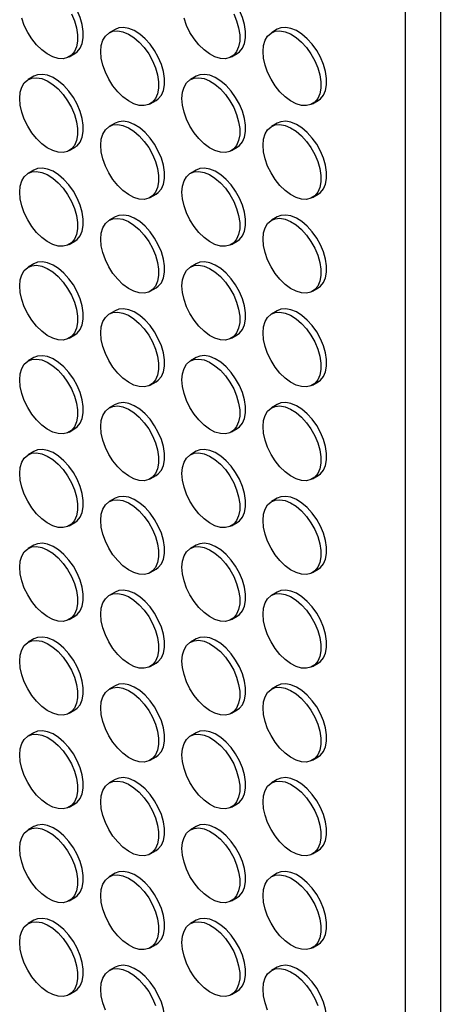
# Model space of a CAD drawing. Header units: millimetres. Extents: x 0 to 2235, y 0 to 1727.
# Tile 24 of 41: x 2056 to 2124, y 976 to 1136. Entities that reach past the tile are written whole.
import ezdxf

# ---------------------------------------------------------------- set-up
doc = ezdxf.new("R2010")
doc.units = ezdxf.units.MM
doc.header["$LTSCALE"] = 8

msp = doc.modelspace()

# ---------------------------------------------------------------- linework, layer by layer
for p, q in [((2124.29, 1386.16), (2124.29, 897.65)), ((2118.63, 885.13), (2118.63, 1382.89)), ((2071.36, 1134.66), (2070.42, 1134.12)), ((2097.76, 1134.67), (2096.82, 1134.12)), ((2063.89, 1130.19), (2064.83, 1130.74)), ((2090.28, 1130.19), (2091.23, 1130.74)), ((2058.16, 1127.04), (2057.22, 1126.5)), ((2084.56, 1127.04), (2083.62, 1126.5)), ((2077.09, 1122.57), (2078.03, 1123.12)), ((2103.48, 1122.58), (2104.43, 1123.12)), ((2071.36, 1119.42), (2070.42, 1118.88)), ((2097.76, 1119.42), (2096.82, 1118.88)), ((2063.89, 1114.95), (2064.83, 1115.49)), ((2090.28, 1114.95), (2091.23, 1115.5)), ((2058.16, 1111.8), (2057.22, 1111.26)), ((2084.56, 1111.8), (2083.62, 1111.26)), ((2077.09, 1107.33), (2078.03, 1107.87)), ((2103.48, 1107.33), (2104.43, 1107.88)), ((2071.36, 1104.18), (2070.42, 1103.64)), ((2097.76, 1104.18), (2096.82, 1103.64)), ((2063.89, 1099.71), (2064.83, 1100.25)), ((2090.28, 1099.71), (2091.23, 1100.25)), ((2058.16, 1096.56), (2057.22, 1096.01)), ((2084.56, 1096.56), (2083.62, 1096.02)), ((2077.09, 1092.09), (2078.03, 1092.63)), ((2103.48, 1092.09), (2104.43, 1092.64)), ((2071.36, 1088.94), (2070.42, 1088.39)), ((2097.76, 1088.94), (2096.82, 1088.4)), ((2063.89, 1084.47), (2064.83, 1085.01)), ((2090.28, 1084.47), (2091.23, 1085.01)), ((2058.16, 1081.32), (2057.22, 1080.77)), ((2084.56, 1081.32), (2083.62, 1080.77)), ((2077.09, 1076.85), (2078.03, 1077.39)), ((2103.48, 1076.85), (2104.43, 1077.39)), ((2071.36, 1073.7), (2070.42, 1073.15)), ((2097.76, 1073.7), (2096.82, 1073.15)), ((2063.89, 1069.22), (2064.83, 1069.77)), ((2090.28, 1069.23), (2091.23, 1069.77)), ((2058.16, 1066.07), (2057.22, 1065.53)), ((2084.56, 1066.08), (2083.62, 1065.53)), ((2077.09, 1061.6), (2078.03, 1062.15)), ((2103.48, 1061.61), (2104.43, 1062.15)), ((2071.36, 1058.45), (2070.42, 1057.91)), ((2097.76, 1058.46), (2096.82, 1057.91)), ((2063.89, 1053.98), (2064.83, 1054.53)), ((2090.28, 1053.98), (2091.23, 1054.53)), ((2058.16, 1050.83), (2057.22, 1050.29)), ((2084.56, 1050.83), (2083.62, 1050.29)), ((2077.09, 1046.36), (2078.03, 1046.91)), ((2103.48, 1046.36), (2104.43, 1046.91)), ((2071.36, 1043.21), (2070.42, 1042.67)), ((2097.76, 1043.21), (2096.82, 1042.67)), ((2063.89, 1038.74), (2064.83, 1039.28)), ((2090.28, 1038.74), (2091.23, 1039.29)), ((2058.16, 1035.59), (2057.22, 1035.05)), ((2084.56, 1035.59), (2083.62, 1035.05)), ((2077.09, 1031.12), (2078.03, 1031.66)), ((2103.48, 1031.12), (2104.43, 1031.67)), ((2071.36, 1027.97), (2070.42, 1027.43)), ((2097.76, 1027.97), (2096.82, 1027.43)), ((2063.89, 1023.5), (2064.83, 1024.04)), ((2090.28, 1023.5), (2091.23, 1024.04)), ((2058.16, 1020.35), (2057.22, 1019.8)), ((2084.56, 1020.35), (2083.62, 1019.81)), ((2077.09, 1015.88), (2078.03, 1016.42)), ((2103.48, 1015.88), (2104.43, 1016.42)), ((2071.36, 1012.73), (2070.42, 1012.18)), ((2097.76, 1012.73), (2096.82, 1012.19)), ((2063.89, 1008.26), (2064.83, 1008.8)), ((2090.28, 1008.26), (2091.23, 1008.8)), ((2058.16, 1005.11), (2057.22, 1004.56)), ((2084.56, 1005.11), (2083.62, 1004.56)), ((2077.09, 1000.64), (2078.03, 1001.18)), ((2103.48, 1000.64), (2104.43, 1001.18)), ((2071.36, 997.49), (2070.42, 996.94)), ((2097.76, 997.49), (2096.82, 996.94)), ((2063.89, 993.01), (2064.83, 993.56)), ((2090.28, 993.02), (2091.23, 993.56)), ((2058.16, 989.86), (2057.22, 989.32)), ((2084.56, 989.87), (2083.62, 989.32)), ((2077.09, 985.39), (2078.03, 985.94)), ((2103.48, 985.4), (2104.43, 985.94)), ((2071.36, 982.24), (2070.42, 981.7)), ((2097.76, 982.25), (2096.82, 981.7)), ((2063.89, 977.77), (2064.83, 978.32)), ((2090.28, 977.77), (2091.23, 978.32))]:
    msp.add_line(p, q)
at = {"flags": 128}
for points in [[(2064.83, 1130.74), (2065.2, 1131.01), (2065.69, 1131.6), (2066.02, 1132.37), (2066.19, 1133.28), (2066.19, 1134.32), (2066.02, 1135.43), (2065.69, 1136.59), (2065.2, 1137.74), (2064.58, 1138.84), (2063.85, 1139.86), (2063.04, 1140.76), (2062.17, 1141.51), (2061.27, 1142.08), (2060.38, 1142.44), (2059.54, 1142.59), (2058.76, 1142.52), (2058.16, 1142.28)], [(2091.23, 1130.74), (2091.6, 1131.01), (2092.08, 1131.6), (2092.42, 1132.37), (2092.59, 1133.29), (2092.59, 1134.32), (2092.42, 1135.44), (2092.08, 1136.59), (2091.6, 1137.74), (2090.98, 1138.84), (2090.25, 1139.87), (2089.44, 1140.77), (2088.57, 1141.51), (2087.67, 1142.08), (2086.78, 1142.44), (2085.94, 1142.59), (2085.16, 1142.53), (2084.56, 1142.29)], [(2064.26, 1137.19), (2064.74, 1136.04), (2065.08, 1134.89), (2065.25, 1133.77), (2065.25, 1132.74), (2065.08, 1131.82), (2064.74, 1131.05), (2064.26, 1130.46), (2063.64, 1130.07), (2062.91, 1129.89), (2062.09, 1129.93), (2061.22, 1130.19), (2060.33, 1130.66), (2059.44, 1131.32), (2058.59, 1132.14), (2057.82, 1133.11), (2057.14, 1134.18), (2056.59, 1135.31), (2056.18, 1136.47)], [(2090.66, 1137.19), (2091.14, 1136.04), (2091.47, 1134.89), (2091.64, 1133.78), (2091.64, 1132.74), (2091.47, 1131.82), (2091.14, 1131.06), (2090.66, 1130.46), (2090.04, 1130.07), (2089.31, 1129.89), (2088.49, 1129.93), (2087.62, 1130.19), (2086.73, 1130.66), (2085.84, 1131.32), (2084.99, 1132.15), (2084.22, 1133.11), (2083.54, 1134.18), (2082.99, 1135.31), (2082.58, 1136.47)], [(2078.03, 1123.12), (2078.4, 1123.39), (2078.89, 1123.98), (2079.22, 1124.75), (2079.39, 1125.66), (2079.39, 1126.7), (2079.22, 1127.81), (2078.89, 1128.97), (2078.4, 1130.12), (2077.78, 1131.22), (2077.05, 1132.24), (2076.24, 1133.14), (2075.37, 1133.89), (2074.47, 1134.46), (2073.58, 1134.82), (2072.74, 1134.97), (2071.96, 1134.9), (2071.36, 1134.66)], [(2104.43, 1123.12), (2104.8, 1123.39), (2105.28, 1123.98), (2105.62, 1124.75), (2105.79, 1125.67), (2105.79, 1126.7), (2105.62, 1127.82), (2105.28, 1128.97), (2104.8, 1130.12), (2104.18, 1131.22), (2103.45, 1132.25), (2102.64, 1133.15), (2101.76, 1133.89), (2100.87, 1134.46), (2099.98, 1134.82), (2099.14, 1134.98), (2098.36, 1134.91), (2097.76, 1134.67)], [(2069.04, 1131.07), (2069.12, 1132.05), (2069.38, 1132.9), (2069.79, 1133.58), (2070.34, 1134.07), (2071.02, 1134.36), (2071.79, 1134.43), (2072.64, 1134.28), (2073.53, 1133.91), (2074.42, 1133.35), (2075.29, 1132.6), (2076.11, 1131.7), (2076.84, 1130.68), (2077.46, 1129.57), (2077.94, 1128.42), (2078.28, 1127.27), (2078.44, 1126.15), (2078.44, 1125.12), (2078.28, 1124.2), (2077.94, 1123.43), (2077.46, 1122.84), (2076.84, 1122.45), (2076.11, 1122.27), (2075.29, 1122.31), (2074.42, 1122.57), (2073.53, 1123.04), (2072.64, 1123.7), (2071.79, 1124.53), (2071.02, 1125.49), (2070.34, 1126.56), (2069.79, 1127.69), (2069.38, 1128.85), (2069.12, 1129.99), (2069.04, 1131.07)], [(2095.44, 1131.07), (2095.52, 1132.05), (2095.77, 1132.9), (2096.19, 1133.58), (2096.74, 1134.07), (2097.42, 1134.36), (2098.19, 1134.43), (2099.04, 1134.28), (2099.93, 1133.92), (2100.82, 1133.35), (2101.69, 1132.6), (2102.51, 1131.7), (2103.24, 1130.68), (2103.86, 1129.57), (2104.34, 1128.42), (2104.67, 1127.27), (2104.84, 1126.16), (2104.84, 1125.12), (2104.67, 1124.2), (2104.34, 1123.44), (2103.86, 1122.84), (2103.24, 1122.45), (2102.51, 1122.27), (2101.69, 1122.31), (2100.82, 1122.57), (2099.93, 1123.04), (2099.04, 1123.7), (2098.19, 1124.53), (2097.42, 1125.49), (2096.74, 1126.56), (2096.19, 1127.7), (2095.77, 1128.85), (2095.52, 1129.99), (2095.44, 1131.07)], [(2055.84, 1123.45), (2055.92, 1124.43), (2056.18, 1125.27), (2056.59, 1125.96), (2057.14, 1126.45), (2057.82, 1126.74), (2058.59, 1126.81), (2059.44, 1126.66), (2060.33, 1126.29), (2061.22, 1125.72), (2062.09, 1124.98), (2062.91, 1124.08), (2063.64, 1123.06), (2064.26, 1121.95), (2064.74, 1120.8), (2065.08, 1119.65), (2065.25, 1118.53), (2065.25, 1117.5), (2065.08, 1116.58), (2064.74, 1115.81), (2064.26, 1115.22), (2063.64, 1114.83), (2062.91, 1114.65), (2062.09, 1114.69), (2061.22, 1114.95), (2060.33, 1115.42), (2059.44, 1116.08), (2058.59, 1116.9), (2057.82, 1117.87), (2057.14, 1118.94), (2056.59, 1120.07), (2056.18, 1121.23), (2055.92, 1122.37), (2055.84, 1123.45)], [(2064.83, 1115.49), (2065.2, 1115.76), (2065.69, 1116.35), (2066.02, 1117.12), (2066.19, 1118.04), (2066.19, 1119.08), (2066.02, 1120.19), (2065.69, 1121.34), (2065.2, 1122.49), (2064.58, 1123.6), (2063.85, 1124.62), (2063.04, 1125.52), (2062.17, 1126.27), (2061.27, 1126.84), (2060.38, 1127.2), (2059.54, 1127.35), (2058.76, 1127.28), (2058.16, 1127.04)], [(2082.24, 1123.45), (2082.32, 1124.43), (2082.58, 1125.28), (2082.99, 1125.96), (2083.54, 1126.45), (2084.22, 1126.74), (2084.99, 1126.81), (2085.84, 1126.66), (2086.73, 1126.29), (2087.62, 1125.73), (2088.49, 1124.98), (2089.31, 1124.08), (2090.04, 1123.06), (2090.66, 1121.95), (2091.14, 1120.8), (2091.47, 1119.65), (2091.64, 1118.53), (2091.64, 1117.5), (2091.47, 1116.58), (2091.14, 1115.81), (2090.66, 1115.22), (2090.04, 1114.83), (2089.31, 1114.65), (2088.49, 1114.69), (2087.62, 1114.95), (2086.73, 1115.42), (2085.84, 1116.08), (2084.99, 1116.91), (2084.22, 1117.87), (2083.54, 1118.94), (2082.99, 1120.07), (2082.58, 1121.23), (2082.32, 1122.37), (2082.24, 1123.45)], [(2091.23, 1115.5), (2091.6, 1115.77), (2092.08, 1116.36), (2092.42, 1117.13), (2092.59, 1118.04), (2092.59, 1119.08), (2092.42, 1120.19), (2092.08, 1121.35), (2091.6, 1122.5), (2090.98, 1123.6), (2090.25, 1124.62), (2089.44, 1125.52), (2088.57, 1126.27), (2087.67, 1126.84), (2086.78, 1127.2), (2085.94, 1127.35), (2085.16, 1127.28), (2084.56, 1127.04)], [(2069.04, 1115.83), (2069.12, 1116.81), (2069.38, 1117.65), (2069.79, 1118.34), (2070.34, 1118.83), (2071.02, 1119.12), (2071.79, 1119.19), (2072.64, 1119.04), (2073.53, 1118.67), (2074.42, 1118.11), (2075.29, 1117.36), (2076.11, 1116.46), (2076.84, 1115.44), (2077.46, 1114.33), (2077.94, 1113.18), (2078.28, 1112.03), (2078.44, 1110.91), (2078.44, 1109.88), (2078.28, 1108.96), (2077.94, 1108.19), (2077.46, 1107.6), (2076.84, 1107.21), (2076.11, 1107.03), (2075.29, 1107.07), (2074.42, 1107.33), (2073.53, 1107.8), (2072.64, 1108.46), (2071.79, 1109.28), (2071.02, 1110.25), (2070.34, 1111.32), (2069.79, 1112.45), (2069.38, 1113.61), (2069.12, 1114.75), (2069.04, 1115.83)], [(2078.03, 1107.87), (2078.4, 1108.14), (2078.89, 1108.74), (2079.22, 1109.5), (2079.39, 1110.42), (2079.39, 1111.46), (2079.22, 1112.57), (2078.89, 1113.72), (2078.4, 1114.87), (2077.78, 1115.98), (2077.05, 1117), (2076.24, 1117.9), (2075.37, 1118.65), (2074.47, 1119.22), (2073.58, 1119.58), (2072.74, 1119.73), (2071.96, 1119.66), (2071.36, 1119.42)], [(2095.44, 1115.83), (2095.52, 1116.81), (2095.77, 1117.66), (2096.19, 1118.34), (2096.74, 1118.83), (2097.42, 1119.12), (2098.19, 1119.19), (2099.04, 1119.04), (2099.93, 1118.67), (2100.82, 1118.11), (2101.69, 1117.36), (2102.51, 1116.46), (2103.24, 1115.44), (2103.86, 1114.33), (2104.34, 1113.18), (2104.67, 1112.03), (2104.84, 1110.92), (2104.84, 1109.88), (2104.67, 1108.96), (2104.34, 1108.19), (2103.86, 1107.6), (2103.24, 1107.21), (2102.51, 1107.03), (2101.69, 1107.07), (2100.82, 1107.33), (2099.93, 1107.8), (2099.04, 1108.46), (2098.19, 1109.29), (2097.42, 1110.25), (2096.74, 1111.32), (2096.19, 1112.45), (2095.77, 1113.61), (2095.52, 1114.75), (2095.44, 1115.83)], [(2104.43, 1107.88), (2104.8, 1108.15), (2105.28, 1108.74), (2105.62, 1109.51), (2105.79, 1110.42), (2105.79, 1111.46), (2105.62, 1112.57), (2105.28, 1113.73), (2104.8, 1114.88), (2104.18, 1115.98), (2103.45, 1117), (2102.64, 1117.91), (2101.76, 1118.65), (2100.87, 1119.22), (2099.98, 1119.58), (2099.14, 1119.73), (2098.36, 1119.66), (2097.76, 1119.42)], [(2055.84, 1108.2), (2055.92, 1109.18), (2056.18, 1110.03), (2056.59, 1110.71), (2057.14, 1111.21), (2057.82, 1111.49), (2058.59, 1111.56), (2059.44, 1111.41), (2060.33, 1111.05), (2061.22, 1110.48), (2062.09, 1109.74), (2062.91, 1108.84), (2063.64, 1107.81), (2064.26, 1106.71), (2064.74, 1105.56), (2065.08, 1104.4), (2065.25, 1103.29), (2065.25, 1102.26), (2065.08, 1101.34), (2064.74, 1100.57), (2064.26, 1099.98), (2063.64, 1099.59), (2062.91, 1099.41), (2062.09, 1099.45), (2061.22, 1099.71), (2060.33, 1100.17), (2059.44, 1100.83), (2058.59, 1101.66), (2057.82, 1102.63), (2057.14, 1103.69), (2056.59, 1104.83), (2056.18, 1105.99), (2055.92, 1107.12), (2055.84, 1108.2)], [(2064.83, 1100.25), (2065.2, 1100.52), (2065.69, 1101.11), (2066.02, 1101.88), (2066.19, 1102.8), (2066.19, 1103.83), (2066.02, 1104.95), (2065.69, 1106.1), (2065.2, 1107.25), (2064.58, 1108.36), (2063.85, 1109.38), (2063.04, 1110.28), (2062.17, 1111.03), (2061.27, 1111.59), (2060.38, 1111.96), (2059.54, 1112.11), (2058.76, 1112.04), (2058.16, 1111.8)], [(2082.24, 1108.21), (2082.32, 1109.19), (2082.58, 1110.03), (2082.99, 1110.72), (2083.54, 1111.21), (2084.22, 1111.5), (2084.99, 1111.57), (2085.84, 1111.42), (2086.73, 1111.05), (2087.62, 1110.49), (2088.49, 1109.74), (2089.31, 1108.84), (2090.04, 1107.82), (2090.66, 1106.71), (2091.14, 1105.56), (2091.47, 1104.41), (2091.64, 1103.29), (2091.64, 1102.26), (2091.47, 1101.34), (2091.14, 1100.57), (2090.66, 1099.98), (2090.04, 1099.59), (2089.31, 1099.41), (2088.49, 1099.45), (2087.62, 1099.71), (2086.73, 1100.18), (2085.84, 1100.84), (2084.99, 1101.66), (2084.22, 1102.63), (2083.54, 1103.7), (2082.99, 1104.83), (2082.58, 1105.99), (2082.32, 1107.13), (2082.24, 1108.21)], [(2091.23, 1100.25), (2091.6, 1100.52), (2092.08, 1101.12), (2092.42, 1101.88), (2092.59, 1102.8), (2092.59, 1103.84), (2092.42, 1104.95), (2092.08, 1106.1), (2091.6, 1107.25), (2090.98, 1108.36), (2090.25, 1109.38), (2089.44, 1110.28), (2088.57, 1111.03), (2087.67, 1111.6), (2086.78, 1111.96), (2085.94, 1112.11), (2085.16, 1112.04), (2084.56, 1111.8)], [(2078.03, 1092.63), (2078.4, 1092.9), (2078.89, 1093.49), (2079.22, 1094.26), (2079.39, 1095.18), (2079.39, 1096.21), (2079.22, 1097.33), (2078.89, 1098.48), (2078.4, 1099.63), (2077.78, 1100.74), (2077.05, 1101.76), (2076.24, 1102.66), (2075.37, 1103.41), (2074.47, 1103.97), (2073.58, 1104.34), (2072.74, 1104.49), (2071.96, 1104.42), (2071.36, 1104.18)], [(2104.43, 1092.64), (2104.8, 1092.9), (2105.28, 1093.5), (2105.62, 1094.26), (2105.79, 1095.18), (2105.79, 1096.22), (2105.62, 1097.33), (2105.28, 1098.48), (2104.8, 1099.63), (2104.18, 1100.74), (2103.45, 1101.76), (2102.64, 1102.66), (2101.76, 1103.41), (2100.87, 1103.98), (2099.98, 1104.34), (2099.14, 1104.49), (2098.36, 1104.42), (2097.76, 1104.18)], [(2069.04, 1100.58), (2069.12, 1101.56), (2069.38, 1102.41), (2069.79, 1103.09), (2070.34, 1103.59), (2071.02, 1103.87), (2071.79, 1103.94), (2072.64, 1103.79), (2073.53, 1103.43), (2074.42, 1102.86), (2075.29, 1102.12), (2076.11, 1101.22), (2076.84, 1100.19), (2077.46, 1099.09), (2077.94, 1097.94), (2078.28, 1096.78), (2078.44, 1095.67), (2078.44, 1094.64), (2078.28, 1093.72), (2077.94, 1092.95), (2077.46, 1092.36), (2076.84, 1091.97), (2076.11, 1091.79), (2075.29, 1091.83), (2074.42, 1092.09), (2073.53, 1092.55), (2072.64, 1093.21), (2071.79, 1094.04), (2071.02, 1095.01), (2070.34, 1096.08), (2069.79, 1097.21), (2069.38, 1098.37), (2069.12, 1099.5), (2069.04, 1100.58)], [(2095.44, 1100.59), (2095.52, 1101.57), (2095.77, 1102.41), (2096.19, 1103.1), (2096.74, 1103.59), (2097.42, 1103.88), (2098.19, 1103.95), (2099.04, 1103.8), (2099.93, 1103.43), (2100.82, 1102.87), (2101.69, 1102.12), (2102.51, 1101.22), (2103.24, 1100.2), (2103.86, 1099.09), (2104.34, 1097.94), (2104.67, 1096.79), (2104.84, 1095.67), (2104.84, 1094.64), (2104.67, 1093.72), (2104.34, 1092.95), (2103.86, 1092.36), (2103.24, 1091.97), (2102.51, 1091.79), (2101.69, 1091.83), (2100.82, 1092.09), (2099.93, 1092.56), (2099.04, 1093.22), (2098.19, 1094.04), (2097.42, 1095.01), (2096.74, 1096.08), (2096.19, 1097.21), (2095.77, 1098.37), (2095.52, 1099.51), (2095.44, 1100.59)], [(2055.84, 1092.96), (2055.92, 1093.94), (2056.18, 1094.79), (2056.59, 1095.47), (2057.14, 1095.97), (2057.82, 1096.25), (2058.59, 1096.32), (2059.44, 1096.17), (2060.33, 1095.81), (2061.22, 1095.24), (2062.09, 1094.49), (2062.91, 1093.59), (2063.64, 1092.57), (2064.26, 1091.47), (2064.74, 1090.32), (2065.08, 1089.16), (2065.25, 1088.05), (2065.25, 1087.01), (2065.08, 1086.1), (2064.74, 1085.33), (2064.26, 1084.74), (2063.64, 1084.34), (2062.91, 1084.16), (2062.09, 1084.21), (2061.22, 1084.46), (2060.33, 1084.93), (2059.44, 1085.59), (2058.59, 1086.42), (2057.82, 1087.38), (2057.14, 1088.45), (2056.59, 1089.59), (2056.18, 1090.74), (2055.92, 1091.88), (2055.84, 1092.96)], [(2064.83, 1085.01), (2065.2, 1085.28), (2065.69, 1085.87), (2066.02, 1086.64), (2066.19, 1087.56), (2066.19, 1088.59), (2066.02, 1089.71), (2065.69, 1090.86), (2065.2, 1092.01), (2064.58, 1093.12), (2063.85, 1094.14), (2063.04, 1095.04), (2062.17, 1095.78), (2061.27, 1096.35), (2060.38, 1096.72), (2059.54, 1096.87), (2058.76, 1096.8), (2058.16, 1096.56)], [(2082.24, 1092.96), (2082.32, 1093.94), (2082.58, 1094.79), (2082.99, 1095.47), (2083.54, 1095.97), (2084.22, 1096.26), (2084.99, 1096.32), (2085.84, 1096.17), (2086.73, 1095.81), (2087.62, 1095.24), (2088.49, 1094.5), (2089.31, 1093.6), (2090.04, 1092.57), (2090.66, 1091.47), (2091.14, 1090.32), (2091.47, 1089.16), (2091.64, 1088.05), (2091.64, 1087.02), (2091.47, 1086.1), (2091.14, 1085.33), (2090.66, 1084.74), (2090.04, 1084.35), (2089.31, 1084.17), (2088.49, 1084.21), (2087.62, 1084.47), (2086.73, 1084.93), (2085.84, 1085.59), (2084.99, 1086.42), (2084.22, 1087.39), (2083.54, 1088.46), (2082.99, 1089.59), (2082.58, 1090.75), (2082.32, 1091.88), (2082.24, 1092.96)], [(2091.23, 1085.01), (2091.6, 1085.28), (2092.08, 1085.87), (2092.42, 1086.64), (2092.59, 1087.56), (2092.59, 1088.59), (2092.42, 1089.71), (2092.08, 1090.86), (2091.6, 1092.01), (2090.98, 1093.12), (2090.25, 1094.14), (2089.44, 1095.04), (2088.57, 1095.79), (2087.67, 1096.35), (2086.78, 1096.72), (2085.94, 1096.87), (2085.16, 1096.8), (2084.56, 1096.56)], [(2069.04, 1085.34), (2069.12, 1086.32), (2069.38, 1087.17), (2069.79, 1087.85), (2070.34, 1088.35), (2071.02, 1088.63), (2071.79, 1088.7), (2072.64, 1088.55), (2073.53, 1088.19), (2074.42, 1087.62), (2075.29, 1086.87), (2076.11, 1085.97), (2076.84, 1084.95), (2077.46, 1083.85), (2077.94, 1082.7), (2078.28, 1081.54), (2078.44, 1080.43), (2078.44, 1079.39), (2078.28, 1078.48), (2077.94, 1077.71), (2077.46, 1077.12), (2076.84, 1076.72), (2076.11, 1076.54), (2075.29, 1076.59), (2074.42, 1076.84), (2073.53, 1077.31), (2072.64, 1077.97), (2071.79, 1078.8), (2071.02, 1079.76), (2070.34, 1080.83), (2069.79, 1081.97), (2069.38, 1083.12), (2069.12, 1084.26), (2069.04, 1085.34)], [(2078.03, 1077.39), (2078.4, 1077.66), (2078.89, 1078.25), (2079.22, 1079.02), (2079.39, 1079.94), (2079.39, 1080.97), (2079.22, 1082.09), (2078.89, 1083.24), (2078.4, 1084.39), (2077.78, 1085.5), (2077.05, 1086.52), (2076.24, 1087.42), (2075.37, 1088.17), (2074.47, 1088.73), (2073.58, 1089.1), (2072.74, 1089.25), (2071.96, 1089.18), (2071.36, 1088.94)], [(2095.44, 1085.34), (2095.52, 1086.32), (2095.77, 1087.17), (2096.19, 1087.85), (2096.74, 1088.35), (2097.42, 1088.64), (2098.19, 1088.7), (2099.04, 1088.55), (2099.93, 1088.19), (2100.82, 1087.62), (2101.69, 1086.88), (2102.51, 1085.98), (2103.24, 1084.95), (2103.86, 1083.85), (2104.34, 1082.7), (2104.67, 1081.54), (2104.84, 1080.43), (2104.84, 1079.4), (2104.67, 1078.48), (2104.34, 1077.71), (2103.86, 1077.12), (2103.24, 1076.73), (2102.51, 1076.55), (2101.69, 1076.59), (2100.82, 1076.85), (2099.93, 1077.31), (2099.04, 1077.97), (2098.19, 1078.8), (2097.42, 1079.77), (2096.74, 1080.84), (2096.19, 1081.97), (2095.77, 1083.13), (2095.52, 1084.26), (2095.44, 1085.34)], [(2104.43, 1077.39), (2104.8, 1077.66), (2105.28, 1078.25), (2105.62, 1079.02), (2105.79, 1079.94), (2105.79, 1080.98), (2105.62, 1082.09), (2105.28, 1083.24), (2104.8, 1084.39), (2104.18, 1085.5), (2103.45, 1086.52), (2102.64, 1087.42), (2101.76, 1088.17), (2100.87, 1088.73), (2099.98, 1089.1), (2099.14, 1089.25), (2098.36, 1089.18), (2097.76, 1088.94)], [(2055.84, 1077.72), (2055.92, 1078.7), (2056.18, 1079.55), (2056.59, 1080.23), (2057.14, 1080.72), (2057.82, 1081.01), (2058.59, 1081.08), (2059.44, 1080.93), (2060.33, 1080.56), (2061.22, 1080), (2062.09, 1079.25), (2062.91, 1078.35), (2063.64, 1077.33), (2064.26, 1076.22), (2064.74, 1075.07), (2065.08, 1073.92), (2065.25, 1072.81), (2065.25, 1071.77), (2065.08, 1070.85), (2064.74, 1070.08), (2064.26, 1069.49), (2063.64, 1069.1), (2062.91, 1068.92), (2062.09, 1068.96), (2061.22, 1069.22), (2060.33, 1069.69), (2059.44, 1070.35), (2058.59, 1071.18), (2057.82, 1072.14), (2057.14, 1073.21), (2056.59, 1074.34), (2056.18, 1075.5), (2055.92, 1076.64), (2055.84, 1077.72)], [(2064.83, 1069.77), (2065.2, 1070.04), (2065.69, 1070.63), (2066.02, 1071.4), (2066.19, 1072.32), (2066.19, 1073.35), (2066.02, 1074.46), (2065.69, 1075.62), (2065.2, 1076.77), (2064.58, 1077.87), (2063.85, 1078.9), (2063.04, 1079.8), (2062.17, 1080.54), (2061.27, 1081.11), (2060.38, 1081.47), (2059.54, 1081.62), (2058.76, 1081.55), (2058.16, 1081.32)], [(2082.24, 1077.72), (2082.32, 1078.7), (2082.58, 1079.55), (2082.99, 1080.23), (2083.54, 1080.73), (2084.22, 1081.01), (2084.99, 1081.08), (2085.84, 1080.93), (2086.73, 1080.57), (2087.62, 1080), (2088.49, 1079.25), (2089.31, 1078.35), (2090.04, 1077.33), (2090.66, 1076.23), (2091.14, 1075.08), (2091.47, 1073.92), (2091.64, 1072.81), (2091.64, 1071.77), (2091.47, 1070.86), (2091.14, 1070.09), (2090.66, 1069.5), (2090.04, 1069.1), (2089.31, 1068.93), (2088.49, 1068.97), (2087.62, 1069.22), (2086.73, 1069.69), (2085.84, 1070.35), (2084.99, 1071.18), (2084.22, 1072.14), (2083.54, 1073.21), (2082.99, 1074.35), (2082.58, 1075.5), (2082.32, 1076.64), (2082.24, 1077.72)], [(2091.23, 1069.77), (2091.6, 1070.04), (2092.08, 1070.63), (2092.42, 1071.4), (2092.59, 1072.32), (2092.59, 1073.35), (2092.42, 1074.47), (2092.08, 1075.62), (2091.6, 1076.77), (2090.98, 1077.88), (2090.25, 1078.9), (2089.44, 1079.8), (2088.57, 1080.55), (2087.67, 1081.11), (2086.78, 1081.48), (2085.94, 1081.63), (2085.16, 1081.56), (2084.56, 1081.32)], [(2078.03, 1062.15), (2078.4, 1062.42), (2078.89, 1063.01), (2079.22, 1063.78), (2079.39, 1064.7), (2079.39, 1065.73), (2079.22, 1066.84), (2078.89, 1068), (2078.4, 1069.15), (2077.78, 1070.25), (2077.05, 1071.28), (2076.24, 1072.18), (2075.37, 1072.92), (2074.47, 1073.49), (2073.58, 1073.85), (2072.74, 1074), (2071.96, 1073.93), (2071.36, 1073.7)], [(2104.43, 1062.15), (2104.8, 1062.42), (2105.28, 1063.01), (2105.62, 1063.78), (2105.79, 1064.7), (2105.79, 1065.73), (2105.62, 1066.85), (2105.28, 1068), (2104.8, 1069.15), (2104.18, 1070.26), (2103.45, 1071.28), (2102.64, 1072.18), (2101.76, 1072.93), (2100.87, 1073.49), (2099.98, 1073.86), (2099.14, 1074.01), (2098.36, 1073.94), (2097.76, 1073.7)], [(2069.04, 1070.1), (2069.12, 1071.08), (2069.38, 1071.93), (2069.79, 1072.61), (2070.34, 1073.1), (2071.02, 1073.39), (2071.79, 1073.46), (2072.64, 1073.31), (2073.53, 1072.94), (2074.42, 1072.38), (2075.29, 1071.63), (2076.11, 1070.73), (2076.84, 1069.71), (2077.46, 1068.6), (2077.94, 1067.45), (2078.28, 1066.3), (2078.44, 1065.19), (2078.44, 1064.15), (2078.28, 1063.23), (2077.94, 1062.46), (2077.46, 1061.87), (2076.84, 1061.48), (2076.11, 1061.3), (2075.29, 1061.34), (2074.42, 1061.6), (2073.53, 1062.07), (2072.64, 1062.73), (2071.79, 1063.56), (2071.02, 1064.52), (2070.34, 1065.59), (2069.79, 1066.72), (2069.38, 1067.88), (2069.12, 1069.02), (2069.04, 1070.1)], [(2095.44, 1070.1), (2095.52, 1071.08), (2095.77, 1071.93), (2096.19, 1072.61), (2096.74, 1073.11), (2097.42, 1073.39), (2098.19, 1073.46), (2099.04, 1073.31), (2099.93, 1072.95), (2100.82, 1072.38), (2101.69, 1071.63), (2102.51, 1070.73), (2103.24, 1069.71), (2103.86, 1068.61), (2104.34, 1067.46), (2104.67, 1066.3), (2104.84, 1065.19), (2104.84, 1064.15), (2104.67, 1063.24), (2104.34, 1062.47), (2103.86, 1061.88), (2103.24, 1061.48), (2102.51, 1061.31), (2101.69, 1061.35), (2100.82, 1061.6), (2099.93, 1062.07), (2099.04, 1062.73), (2098.19, 1063.56), (2097.42, 1064.52), (2096.74, 1065.59), (2096.19, 1066.73), (2095.77, 1067.88), (2095.52, 1069.02), (2095.44, 1070.1)], [(2055.84, 1062.48), (2055.92, 1063.46), (2056.18, 1064.31), (2056.59, 1064.99), (2057.14, 1065.48), (2057.82, 1065.77), (2058.59, 1065.84), (2059.44, 1065.69), (2060.33, 1065.32), (2061.22, 1064.76), (2062.09, 1064.01), (2062.91, 1063.11), (2063.64, 1062.09), (2064.26, 1060.98), (2064.74, 1059.83), (2065.08, 1058.68), (2065.25, 1057.56), (2065.25, 1056.53), (2065.08, 1055.61), (2064.74, 1054.84), (2064.26, 1054.25), (2063.64, 1053.86), (2062.91, 1053.68), (2062.09, 1053.72), (2061.22, 1053.98), (2060.33, 1054.45), (2059.44, 1055.11), (2058.59, 1055.93), (2057.82, 1056.9), (2057.14, 1057.97), (2056.59, 1059.1), (2056.18, 1060.26), (2055.92, 1061.4), (2055.84, 1062.48)], [(2064.83, 1054.53), (2065.2, 1054.8), (2065.69, 1055.39), (2066.02, 1056.16), (2066.19, 1057.07), (2066.19, 1058.11), (2066.02, 1059.22), (2065.69, 1060.38), (2065.2, 1061.53), (2064.58, 1062.63), (2063.85, 1063.65), (2063.04, 1064.55), (2062.17, 1065.3), (2061.27, 1065.87), (2060.38, 1066.23), (2059.54, 1066.38), (2058.76, 1066.31), (2058.16, 1066.07)], [(2082.24, 1062.48), (2082.32, 1063.46), (2082.58, 1064.31), (2082.99, 1064.99), (2083.54, 1065.48), (2084.22, 1065.77), (2084.99, 1065.84), (2085.84, 1065.69), (2086.73, 1065.32), (2087.62, 1064.76), (2088.49, 1064.01), (2089.31, 1063.11), (2090.04, 1062.09), (2090.66, 1060.98), (2091.14, 1059.83), (2091.47, 1058.68), (2091.64, 1057.57), (2091.64, 1056.53), (2091.47, 1055.61), (2091.14, 1054.84), (2090.66, 1054.25), (2090.04, 1053.86), (2089.31, 1053.68), (2088.49, 1053.72), (2087.62, 1053.98), (2086.73, 1054.45), (2085.84, 1055.11), (2084.99, 1055.94), (2084.22, 1056.9), (2083.54, 1057.97), (2082.99, 1059.1), (2082.58, 1060.26), (2082.32, 1061.4), (2082.24, 1062.48)], [(2091.23, 1054.53), (2091.6, 1054.8), (2092.08, 1055.39), (2092.42, 1056.16), (2092.59, 1057.08), (2092.59, 1058.11), (2092.42, 1059.22), (2092.08, 1060.38), (2091.6, 1061.53), (2090.98, 1062.63), (2090.25, 1063.66), (2089.44, 1064.56), (2088.57, 1065.3), (2087.67, 1065.87), (2086.78, 1066.23), (2085.94, 1066.38), (2085.16, 1066.32), (2084.56, 1066.08)], [(2069.04, 1054.86), (2069.12, 1055.84), (2069.38, 1056.69), (2069.79, 1057.37), (2070.34, 1057.86), (2071.02, 1058.15), (2071.79, 1058.22), (2072.64, 1058.07), (2073.53, 1057.7), (2074.42, 1057.14), (2075.29, 1056.39), (2076.11, 1055.49), (2076.84, 1054.47), (2077.46, 1053.36), (2077.94, 1052.21), (2078.28, 1051.06), (2078.44, 1049.94), (2078.44, 1048.91), (2078.28, 1047.99), (2077.94, 1047.22), (2077.46, 1046.63), (2076.84, 1046.24), (2076.11, 1046.06), (2075.29, 1046.1), (2074.42, 1046.36), (2073.53, 1046.83), (2072.64, 1047.49), (2071.79, 1048.31), (2071.02, 1049.28), (2070.34, 1050.35), (2069.79, 1051.48), (2069.38, 1052.64), (2069.12, 1053.78), (2069.04, 1054.86)], [(2078.03, 1046.91), (2078.4, 1047.18), (2078.89, 1047.77), (2079.22, 1048.54), (2079.39, 1049.45), (2079.39, 1050.49), (2079.22, 1051.6), (2078.89, 1052.76), (2078.4, 1053.91), (2077.78, 1055.01), (2077.05, 1056.03), (2076.24, 1056.93), (2075.37, 1057.68), (2074.47, 1058.25), (2073.58, 1058.61), (2072.74, 1058.76), (2071.96, 1058.69), (2071.36, 1058.45)], [(2095.44, 1054.86), (2095.52, 1055.84), (2095.77, 1056.69), (2096.19, 1057.37), (2096.74, 1057.86), (2097.42, 1058.15), (2098.19, 1058.22), (2099.04, 1058.07), (2099.93, 1057.71), (2100.82, 1057.14), (2101.69, 1056.39), (2102.51, 1055.49), (2103.24, 1054.47), (2103.86, 1053.36), (2104.34, 1052.21), (2104.67, 1051.06), (2104.84, 1049.95), (2104.84, 1048.91), (2104.67, 1047.99), (2104.34, 1047.23), (2103.86, 1046.63), (2103.24, 1046.24), (2102.51, 1046.06), (2101.69, 1046.1), (2100.82, 1046.36), (2099.93, 1046.83), (2099.04, 1047.49), (2098.19, 1048.32), (2097.42, 1049.28), (2096.74, 1050.35), (2096.19, 1051.48), (2095.77, 1052.64), (2095.52, 1053.78), (2095.44, 1054.86)], [(2104.43, 1046.91), (2104.8, 1047.18), (2105.28, 1047.77), (2105.62, 1048.54), (2105.79, 1049.46), (2105.79, 1050.49), (2105.62, 1051.61), (2105.28, 1052.76), (2104.8, 1053.91), (2104.18, 1055.01), (2103.45, 1056.04), (2102.64, 1056.94), (2101.76, 1057.68), (2100.87, 1058.25), (2099.98, 1058.61), (2099.14, 1058.76), (2098.36, 1058.7), (2097.76, 1058.46)], [(2055.84, 1047.23), (2055.92, 1048.22), (2056.18, 1049.06), (2056.59, 1049.75), (2057.14, 1050.24), (2057.82, 1050.53), (2058.59, 1050.6), (2059.44, 1050.45), (2060.33, 1050.08), (2061.22, 1049.51), (2062.09, 1048.77), (2062.91, 1047.87), (2063.64, 1046.85), (2064.26, 1045.74), (2064.74, 1044.59), (2065.08, 1043.44), (2065.25, 1042.32), (2065.25, 1041.29), (2065.08, 1040.37), (2064.74, 1039.6), (2064.26, 1039.01), (2063.64, 1038.62), (2062.91, 1038.44), (2062.09, 1038.48), (2061.22, 1038.74), (2060.33, 1039.21), (2059.44, 1039.86), (2058.59, 1040.69), (2057.82, 1041.66), (2057.14, 1042.73), (2056.59, 1043.86), (2056.18, 1045.02), (2055.92, 1046.16), (2055.84, 1047.23)], [(2064.83, 1039.28), (2065.2, 1039.55), (2065.69, 1040.14), (2066.02, 1040.91), (2066.19, 1041.83), (2066.19, 1042.87), (2066.02, 1043.98), (2065.69, 1045.13), (2065.2, 1046.28), (2064.58, 1047.39), (2063.85, 1048.41), (2063.04, 1049.31), (2062.17, 1050.06), (2061.27, 1050.62), (2060.38, 1050.99), (2059.54, 1051.14), (2058.76, 1051.07), (2058.16, 1050.83)], [(2082.24, 1047.24), (2082.32, 1048.22), (2082.58, 1049.07), (2082.99, 1049.75), (2083.54, 1050.24), (2084.22, 1050.53), (2084.99, 1050.6), (2085.84, 1050.45), (2086.73, 1050.08), (2087.62, 1049.52), (2088.49, 1048.77), (2089.31, 1047.87), (2090.04, 1046.85), (2090.66, 1045.74), (2091.14, 1044.59), (2091.47, 1043.44), (2091.64, 1042.32), (2091.64, 1041.29), (2091.47, 1040.37), (2091.14, 1039.6), (2090.66, 1039.01), (2090.04, 1038.62), (2089.31, 1038.44), (2088.49, 1038.48), (2087.62, 1038.74), (2086.73, 1039.21), (2085.84, 1039.87), (2084.99, 1040.69), (2084.22, 1041.66), (2083.54, 1042.73), (2082.99, 1043.86), (2082.58, 1045.02), (2082.32, 1046.16), (2082.24, 1047.24)], [(2091.23, 1039.29), (2091.6, 1039.56), (2092.08, 1040.15), (2092.42, 1040.92), (2092.59, 1041.83), (2092.59, 1042.87), (2092.42, 1043.98), (2092.08, 1045.14), (2091.6, 1046.29), (2090.98, 1047.39), (2090.25, 1048.41), (2089.44, 1049.31), (2088.57, 1050.06), (2087.67, 1050.63), (2086.78, 1050.99), (2085.94, 1051.14), (2085.16, 1051.07), (2084.56, 1050.83)], [(2078.03, 1031.66), (2078.4, 1031.93), (2078.89, 1032.52), (2079.22, 1033.29), (2079.39, 1034.21), (2079.39, 1035.25), (2079.22, 1036.36), (2078.89, 1037.51), (2078.4, 1038.66), (2077.78, 1039.77), (2077.05, 1040.79), (2076.24, 1041.69), (2075.37, 1042.44), (2074.47, 1043), (2073.58, 1043.37), (2072.74, 1043.52), (2071.96, 1043.45), (2071.36, 1043.21)], [(2104.43, 1031.67), (2104.8, 1031.94), (2105.28, 1032.53), (2105.62, 1033.3), (2105.79, 1034.21), (2105.79, 1035.25), (2105.62, 1036.36), (2105.28, 1037.52), (2104.8, 1038.67), (2104.18, 1039.77), (2103.45, 1040.79), (2102.64, 1041.69), (2101.76, 1042.44), (2100.87, 1043.01), (2099.98, 1043.37), (2099.14, 1043.52), (2098.36, 1043.45), (2097.76, 1043.21)], [(2069.04, 1039.62), (2069.12, 1040.6), (2069.38, 1041.44), (2069.79, 1042.13), (2070.34, 1042.62), (2071.02, 1042.91), (2071.79, 1042.98), (2072.64, 1042.83), (2073.53, 1042.46), (2074.42, 1041.89), (2075.29, 1041.15), (2076.11, 1040.25), (2076.84, 1039.23), (2077.46, 1038.12), (2077.94, 1036.97), (2078.28, 1035.82), (2078.44, 1034.7), (2078.44, 1033.67), (2078.28, 1032.75), (2077.94, 1031.98), (2077.46, 1031.39), (2076.84, 1031), (2076.11, 1030.82), (2075.29, 1030.86), (2074.42, 1031.12), (2073.53, 1031.59), (2072.64, 1032.25), (2071.79, 1033.07), (2071.02, 1034.04), (2070.34, 1035.11), (2069.79, 1036.24), (2069.38, 1037.4), (2069.12, 1038.54), (2069.04, 1039.62)], [(2095.44, 1039.62), (2095.52, 1040.6), (2095.77, 1041.45), (2096.19, 1042.13), (2096.74, 1042.62), (2097.42, 1042.91), (2098.19, 1042.98), (2099.04, 1042.83), (2099.93, 1042.46), (2100.82, 1041.9), (2101.69, 1041.15), (2102.51, 1040.25), (2103.24, 1039.23), (2103.86, 1038.12), (2104.34, 1036.97), (2104.67, 1035.82), (2104.84, 1034.7), (2104.84, 1033.67), (2104.67, 1032.75), (2104.34, 1031.98), (2103.86, 1031.39), (2103.24, 1031), (2102.51, 1030.82), (2101.69, 1030.86), (2100.82, 1031.12), (2099.93, 1031.59), (2099.04, 1032.25), (2098.19, 1033.07), (2097.42, 1034.04), (2096.74, 1035.11), (2096.19, 1036.24), (2095.77, 1037.4), (2095.52, 1038.54), (2095.44, 1039.62)], [(2064.83, 1024.04), (2065.2, 1024.31), (2065.69, 1024.9), (2066.02, 1025.67), (2066.19, 1026.59), (2066.19, 1027.62), (2066.02, 1028.74), (2065.69, 1029.89), (2065.2, 1031.04), (2064.58, 1032.15), (2063.85, 1033.17), (2063.04, 1034.07), (2062.17, 1034.82), (2061.27, 1035.38), (2060.38, 1035.75), (2059.54, 1035.9), (2058.76, 1035.83), (2058.16, 1035.59)], [(2091.23, 1024.04), (2091.6, 1024.31), (2092.08, 1024.9), (2092.42, 1025.67), (2092.59, 1026.59), (2092.59, 1027.63), (2092.42, 1028.74), (2092.08, 1029.89), (2091.6, 1031.04), (2090.98, 1032.15), (2090.25, 1033.17), (2089.44, 1034.07), (2088.57, 1034.82), (2087.67, 1035.39), (2086.78, 1035.75), (2085.94, 1035.9), (2085.16, 1035.83), (2084.56, 1035.59)], [(2055.84, 1031.99), (2055.92, 1032.97), (2056.18, 1033.82), (2056.59, 1034.5), (2057.14, 1035), (2057.82, 1035.28), (2058.59, 1035.35), (2059.44, 1035.2), (2060.33, 1034.84), (2061.22, 1034.27), (2062.09, 1033.53), (2062.91, 1032.63), (2063.64, 1031.6), (2064.26, 1030.5), (2064.74, 1029.35), (2065.08, 1028.19), (2065.25, 1027.08), (2065.25, 1026.04), (2065.08, 1025.13), (2064.74, 1024.36), (2064.26, 1023.77), (2063.64, 1023.38), (2062.91, 1023.2), (2062.09, 1023.24), (2061.22, 1023.5), (2060.33, 1023.96), (2059.44, 1024.62), (2058.59, 1025.45), (2057.82, 1026.42), (2057.14, 1027.48), (2056.59, 1028.62), (2056.18, 1029.77), (2055.92, 1030.91), (2055.84, 1031.99)], [(2082.24, 1032), (2082.32, 1032.98), (2082.58, 1033.82), (2082.99, 1034.51), (2083.54, 1035), (2084.22, 1035.29), (2084.99, 1035.36), (2085.84, 1035.21), (2086.73, 1034.84), (2087.62, 1034.27), (2088.49, 1033.53), (2089.31, 1032.63), (2090.04, 1031.61), (2090.66, 1030.5), (2091.14, 1029.35), (2091.47, 1028.2), (2091.64, 1027.08), (2091.64, 1026.05), (2091.47, 1025.13), (2091.14, 1024.36), (2090.66, 1023.77), (2090.04, 1023.38), (2089.31, 1023.2), (2088.49, 1023.24), (2087.62, 1023.5), (2086.73, 1023.97), (2085.84, 1024.63), (2084.99, 1025.45), (2084.22, 1026.42), (2083.54, 1027.49), (2082.99, 1028.62), (2082.58, 1029.78), (2082.32, 1030.92), (2082.24, 1032)], [(2069.04, 1024.37), (2069.12, 1025.35), (2069.38, 1026.2), (2069.79, 1026.88), (2070.34, 1027.38), (2071.02, 1027.66), (2071.79, 1027.73), (2072.64, 1027.58), (2073.53, 1027.22), (2074.42, 1026.65), (2075.29, 1025.91), (2076.11, 1025.01), (2076.84, 1023.98), (2077.46, 1022.88), (2077.94, 1021.73), (2078.28, 1020.57), (2078.44, 1019.46), (2078.44, 1018.43), (2078.28, 1017.51), (2077.94, 1016.74), (2077.46, 1016.15), (2076.84, 1015.76), (2076.11, 1015.58), (2075.29, 1015.62), (2074.42, 1015.88), (2073.53, 1016.34), (2072.64, 1017), (2071.79, 1017.83), (2071.02, 1018.8), (2070.34, 1019.86), (2069.79, 1021), (2069.38, 1022.15), (2069.12, 1023.29), (2069.04, 1024.37)], [(2078.03, 1016.42), (2078.4, 1016.69), (2078.89, 1017.28), (2079.22, 1018.05), (2079.39, 1018.97), (2079.39, 1020), (2079.22, 1021.12), (2078.89, 1022.27), (2078.4, 1023.42), (2077.78, 1024.53), (2077.05, 1025.55), (2076.24, 1026.45), (2075.37, 1027.2), (2074.47, 1027.76), (2073.58, 1028.13), (2072.74, 1028.28), (2071.96, 1028.21), (2071.36, 1027.97)], [(2095.44, 1024.38), (2095.52, 1025.36), (2095.77, 1026.2), (2096.19, 1026.89), (2096.74, 1027.38), (2097.42, 1027.67), (2098.19, 1027.74), (2099.04, 1027.59), (2099.93, 1027.22), (2100.82, 1026.65), (2101.69, 1025.91), (2102.51, 1025.01), (2103.24, 1023.99), (2103.86, 1022.88), (2104.34, 1021.73), (2104.67, 1020.58), (2104.84, 1019.46), (2104.84, 1018.43), (2104.67, 1017.51), (2104.34, 1016.74), (2103.86, 1016.15), (2103.24, 1015.76), (2102.51, 1015.58), (2101.69, 1015.62), (2100.82, 1015.88), (2099.93, 1016.35), (2099.04, 1017.01), (2098.19, 1017.83), (2097.42, 1018.8), (2096.74, 1019.87), (2096.19, 1021), (2095.77, 1022.16), (2095.52, 1023.3), (2095.44, 1024.38)], [(2104.43, 1016.42), (2104.8, 1016.69), (2105.28, 1017.29), (2105.62, 1018.05), (2105.79, 1018.97), (2105.79, 1020.01), (2105.62, 1021.12), (2105.28, 1022.27), (2104.8, 1023.42), (2104.18, 1024.53), (2103.45, 1025.55), (2102.64, 1026.45), (2101.76, 1027.2), (2100.87, 1027.77), (2099.98, 1028.13), (2099.14, 1028.28), (2098.36, 1028.21), (2097.76, 1027.97)], [(2055.84, 1016.75), (2055.92, 1017.73), (2056.18, 1018.58), (2056.59, 1019.26), (2057.14, 1019.76), (2057.82, 1020.04), (2058.59, 1020.11), (2059.44, 1019.96), (2060.33, 1019.6), (2061.22, 1019.03), (2062.09, 1018.28), (2062.91, 1017.38), (2063.64, 1016.36), (2064.26, 1015.26), (2064.74, 1014.1), (2065.08, 1012.95), (2065.25, 1011.84), (2065.25, 1010.8), (2065.08, 1009.88), (2064.74, 1009.12), (2064.26, 1008.53), (2063.64, 1008.13), (2062.91, 1007.95), (2062.09, 1008), (2061.22, 1008.25), (2060.33, 1008.72), (2059.44, 1009.38), (2058.59, 1010.21), (2057.82, 1011.17), (2057.14, 1012.24), (2056.59, 1013.38), (2056.18, 1014.53), (2055.92, 1015.67), (2055.84, 1016.75)], [(2064.83, 1008.8), (2065.2, 1009.07), (2065.69, 1009.66), (2066.02, 1010.43), (2066.19, 1011.35), (2066.19, 1012.38), (2066.02, 1013.5), (2065.69, 1014.65), (2065.2, 1015.8), (2064.58, 1016.91), (2063.85, 1017.93), (2063.04, 1018.83), (2062.17, 1019.57), (2061.27, 1020.14), (2060.38, 1020.51), (2059.54, 1020.66), (2058.76, 1020.59), (2058.16, 1020.35)], [(2082.24, 1016.75), (2082.32, 1017.73), (2082.58, 1018.58), (2082.99, 1019.26), (2083.54, 1019.76), (2084.22, 1020.04), (2084.99, 1020.11), (2085.84, 1019.96), (2086.73, 1019.6), (2087.62, 1019.03), (2088.49, 1018.29), (2089.31, 1017.39), (2090.04, 1016.36), (2090.66, 1015.26), (2091.14, 1014.11), (2091.47, 1012.95), (2091.64, 1011.84), (2091.64, 1010.81), (2091.47, 1009.89), (2091.14, 1009.12), (2090.66, 1008.53), (2090.04, 1008.14), (2089.31, 1007.96), (2088.49, 1008), (2087.62, 1008.26), (2086.73, 1008.72), (2085.84, 1009.38), (2084.99, 1010.21), (2084.22, 1011.18), (2083.54, 1012.24), (2082.99, 1013.38), (2082.58, 1014.54), (2082.32, 1015.67), (2082.24, 1016.75)], [(2091.23, 1008.8), (2091.6, 1009.07), (2092.08, 1009.66), (2092.42, 1010.43), (2092.59, 1011.35), (2092.59, 1012.38), (2092.42, 1013.5), (2092.08, 1014.65), (2091.6, 1015.8), (2090.98, 1016.91), (2090.25, 1017.93), (2089.44, 1018.83), (2088.57, 1019.58), (2087.67, 1020.14), (2086.78, 1020.51), (2085.94, 1020.66), (2085.16, 1020.59), (2084.56, 1020.35)], [(2078.03, 1001.18), (2078.4, 1001.45), (2078.89, 1002.04), (2079.22, 1002.81), (2079.39, 1003.73), (2079.39, 1004.76), (2079.22, 1005.88), (2078.89, 1007.03), (2078.4, 1008.18), (2077.78, 1009.29), (2077.05, 1010.31), (2076.24, 1011.21), (2075.37, 1011.95), (2074.47, 1012.52), (2073.58, 1012.89), (2072.74, 1013.04), (2071.96, 1012.97), (2071.36, 1012.73)], [(2104.43, 1001.18), (2104.8, 1001.45), (2105.28, 1002.04), (2105.62, 1002.81), (2105.79, 1003.73), (2105.79, 1004.76), (2105.62, 1005.88), (2105.28, 1007.03), (2104.8, 1008.18), (2104.18, 1009.29), (2103.45, 1010.31), (2102.64, 1011.21), (2101.76, 1011.96), (2100.87, 1012.52), (2099.98, 1012.89), (2099.14, 1013.04), (2098.36, 1012.97), (2097.76, 1012.73)], [(2069.04, 1009.13), (2069.12, 1010.11), (2069.38, 1010.96), (2069.79, 1011.64), (2070.34, 1012.14), (2071.02, 1012.42), (2071.79, 1012.49), (2072.64, 1012.34), (2073.53, 1011.98), (2074.42, 1011.41), (2075.29, 1010.66), (2076.11, 1009.76), (2076.84, 1008.74), (2077.46, 1007.64), (2077.94, 1006.49), (2078.28, 1005.33), (2078.44, 1004.22), (2078.44, 1003.18), (2078.28, 1002.26), (2077.94, 1001.5), (2077.46, 1000.91), (2076.84, 1000.51), (2076.11, 1000.33), (2075.29, 1000.38), (2074.42, 1000.63), (2073.53, 1001.1), (2072.64, 1001.76), (2071.79, 1002.59), (2071.02, 1003.55), (2070.34, 1004.62), (2069.79, 1005.76), (2069.38, 1006.91), (2069.12, 1008.05), (2069.04, 1009.13)], [(2095.44, 1009.13), (2095.52, 1010.11), (2095.77, 1010.96), (2096.19, 1011.64), (2096.74, 1012.14), (2097.42, 1012.42), (2098.19, 1012.49), (2099.04, 1012.34), (2099.93, 1011.98), (2100.82, 1011.41), (2101.69, 1010.67), (2102.51, 1009.77), (2103.24, 1008.74), (2103.86, 1007.64), (2104.34, 1006.49), (2104.67, 1005.33), (2104.84, 1004.22), (2104.84, 1003.19), (2104.67, 1002.27), (2104.34, 1001.5), (2103.86, 1000.91), (2103.24, 1000.52), (2102.51, 1000.34), (2101.69, 1000.38), (2100.82, 1000.64), (2099.93, 1001.1), (2099.04, 1001.76), (2098.19, 1002.59), (2097.42, 1003.56), (2096.74, 1004.62), (2096.19, 1005.76), (2095.77, 1006.92), (2095.52, 1008.05), (2095.44, 1009.13)], [(2064.83, 993.56), (2065.2, 993.83), (2065.69, 994.42), (2066.02, 995.19), (2066.19, 996.1), (2066.19, 997.14), (2066.02, 998.25), (2065.69, 999.41), (2065.2, 1000.56), (2064.58, 1001.66), (2063.85, 1002.69), (2063.04, 1003.59), (2062.17, 1004.33), (2061.27, 1004.9), (2060.38, 1005.26), (2059.54, 1005.41), (2058.76, 1005.34), (2058.16, 1005.11)], [(2091.23, 993.56), (2091.6, 993.83), (2092.08, 994.42), (2092.42, 995.19), (2092.59, 996.11), (2092.59, 997.14), (2092.42, 998.26), (2092.08, 999.41), (2091.6, 1000.56), (2090.98, 1001.67), (2090.25, 1002.69), (2089.44, 1003.59), (2088.57, 1004.33), (2087.67, 1004.9), (2086.78, 1005.27), (2085.94, 1005.42), (2085.16, 1005.35), (2084.56, 1005.11)], [(2055.84, 1001.51), (2055.92, 1002.49), (2056.18, 1003.34), (2056.59, 1004.02), (2057.14, 1004.51), (2057.82, 1004.8), (2058.59, 1004.87), (2059.44, 1004.72), (2060.33, 1004.35), (2061.22, 1003.79), (2062.09, 1003.04), (2062.91, 1002.14), (2063.64, 1001.12), (2064.26, 1000.01), (2064.74, 998.86), (2065.08, 997.71), (2065.25, 996.6), (2065.25, 995.56), (2065.08, 994.64), (2064.74, 993.87), (2064.26, 993.28), (2063.64, 992.89), (2062.91, 992.71), (2062.09, 992.75), (2061.22, 993.01), (2060.33, 993.48), (2059.44, 994.14), (2058.59, 994.97), (2057.82, 995.93), (2057.14, 997), (2056.59, 998.13), (2056.18, 999.29), (2055.92, 1000.43), (2055.84, 1001.51)], [(2082.24, 1001.51), (2082.32, 1002.49), (2082.58, 1003.34), (2082.99, 1004.02), (2083.54, 1004.52), (2084.22, 1004.8), (2084.99, 1004.87), (2085.84, 1004.72), (2086.73, 1004.36), (2087.62, 1003.79), (2088.49, 1003.04), (2089.31, 1002.14), (2090.04, 1001.12), (2090.66, 1000.02), (2091.14, 998.87), (2091.47, 997.71), (2091.64, 996.6), (2091.64, 995.56), (2091.47, 994.64), (2091.14, 993.88), (2090.66, 993.29), (2090.04, 992.89), (2089.31, 992.71), (2088.49, 992.76), (2087.62, 993.01), (2086.73, 993.48), (2085.84, 994.14), (2084.99, 994.97), (2084.22, 995.93), (2083.54, 997), (2082.99, 998.14), (2082.58, 999.29), (2082.32, 1000.43), (2082.24, 1001.51)], [(2069.04, 993.89), (2069.12, 994.87), (2069.38, 995.72), (2069.79, 996.4), (2070.34, 996.89), (2071.02, 997.18), (2071.79, 997.25), (2072.64, 997.1), (2073.53, 996.73), (2074.42, 996.17), (2075.29, 995.42), (2076.11, 994.52), (2076.84, 993.5), (2077.46, 992.39), (2077.94, 991.24), (2078.28, 990.09), (2078.44, 988.98), (2078.44, 987.94), (2078.28, 987.02), (2077.94, 986.25), (2077.46, 985.66), (2076.84, 985.27), (2076.11, 985.09), (2075.29, 985.13), (2074.42, 985.39), (2073.53, 985.86), (2072.64, 986.52), (2071.79, 987.35), (2071.02, 988.31), (2070.34, 989.38), (2069.79, 990.51), (2069.38, 991.67), (2069.12, 992.81), (2069.04, 993.89)], [(2078.03, 985.94), (2078.4, 986.21), (2078.89, 986.8), (2079.22, 987.57), (2079.39, 988.49), (2079.39, 989.52), (2079.22, 990.63), (2078.89, 991.79), (2078.4, 992.94), (2077.78, 994.04), (2077.05, 995.07), (2076.24, 995.97), (2075.37, 996.71), (2074.47, 997.28), (2073.58, 997.64), (2072.74, 997.79), (2071.96, 997.72), (2071.36, 997.49)], [(2095.44, 993.89), (2095.52, 994.87), (2095.77, 995.72), (2096.19, 996.4), (2096.74, 996.9), (2097.42, 997.18), (2098.19, 997.25), (2099.04, 997.1), (2099.93, 996.74), (2100.82, 996.17), (2101.69, 995.42), (2102.51, 994.52), (2103.24, 993.5), (2103.86, 992.4), (2104.34, 991.25), (2104.67, 990.09), (2104.84, 988.98), (2104.84, 987.94), (2104.67, 987.03), (2104.34, 986.26), (2103.86, 985.67), (2103.24, 985.27), (2102.51, 985.09), (2101.69, 985.14), (2100.82, 985.39), (2099.93, 985.86), (2099.04, 986.52), (2098.19, 987.35), (2097.42, 988.31), (2096.74, 989.38), (2096.19, 990.52), (2095.77, 991.67), (2095.52, 992.81), (2095.44, 993.89)], [(2104.43, 985.94), (2104.8, 986.21), (2105.28, 986.8), (2105.62, 987.57), (2105.79, 988.49), (2105.79, 989.52), (2105.62, 990.64), (2105.28, 991.79), (2104.8, 992.94), (2104.18, 994.05), (2103.45, 995.07), (2102.64, 995.97), (2101.76, 996.72), (2100.87, 997.28), (2099.98, 997.65), (2099.14, 997.8), (2098.36, 997.73), (2097.76, 997.49)], [(2055.84, 986.27), (2055.92, 987.25), (2056.18, 988.09), (2056.59, 988.78), (2057.14, 989.27), (2057.82, 989.56), (2058.59, 989.63), (2059.44, 989.48), (2060.33, 989.11), (2061.22, 988.55), (2062.09, 987.8), (2062.91, 986.9), (2063.64, 985.88), (2064.26, 984.77), (2064.74, 983.62), (2065.08, 982.47), (2065.25, 981.35), (2065.25, 980.32), (2065.08, 979.4), (2064.74, 978.63), (2064.26, 978.04), (2063.64, 977.65), (2062.91, 977.47), (2062.09, 977.51), (2061.22, 977.77), (2060.33, 978.24), (2059.44, 978.9), (2058.59, 979.72), (2057.82, 980.69), (2057.14, 981.76), (2056.59, 982.89), (2056.18, 984.05), (2055.92, 985.19), (2055.84, 986.27)], [(2064.83, 978.32), (2065.2, 978.59), (2065.69, 979.18), (2066.02, 979.94), (2066.19, 980.86), (2066.19, 981.9), (2066.02, 983.01), (2065.69, 984.16), (2065.2, 985.32), (2064.58, 986.42), (2063.85, 987.44), (2063.04, 988.34), (2062.17, 989.09), (2061.27, 989.66), (2060.38, 990.02), (2059.54, 990.17), (2058.76, 990.1), (2058.16, 989.86)], [(2082.24, 986.27), (2082.32, 987.25), (2082.58, 988.1), (2082.99, 988.78), (2083.54, 989.27), (2084.22, 989.56), (2084.99, 989.63), (2085.84, 989.48), (2086.73, 989.11), (2087.62, 988.55), (2088.49, 987.8), (2089.31, 986.9), (2090.04, 985.88), (2090.66, 984.77), (2091.14, 983.62), (2091.47, 982.47), (2091.64, 981.36), (2091.64, 980.32), (2091.47, 979.4), (2091.14, 978.63), (2090.66, 978.04), (2090.04, 977.65), (2089.31, 977.47), (2088.49, 977.51), (2087.62, 977.77), (2086.73, 978.24), (2085.84, 978.9), (2084.99, 979.73), (2084.22, 980.69), (2083.54, 981.76), (2082.99, 982.89), (2082.58, 984.05), (2082.32, 985.19), (2082.24, 986.27)], [(2091.23, 978.32), (2091.6, 978.59), (2092.08, 979.18), (2092.42, 979.95), (2092.59, 980.87), (2092.59, 981.9), (2092.42, 983.01), (2092.08, 984.17), (2091.6, 985.32), (2090.98, 986.42), (2090.25, 987.45), (2089.44, 988.35), (2088.57, 989.09), (2087.67, 989.66), (2086.78, 990.02), (2085.94, 990.17), (2085.16, 990.1), (2084.56, 989.87)], [(2069.04, 978.65), (2069.12, 979.63), (2069.38, 980.47), (2069.79, 981.16), (2070.34, 981.65), (2071.02, 981.94), (2071.79, 982.01), (2072.64, 981.86), (2073.53, 981.49), (2074.42, 980.93), (2075.29, 980.18), (2076.11, 979.28), (2076.84, 978.26), (2077.46, 977.15), (2077.94, 976)], [(2078.03, 970.7), (2078.4, 970.97), (2078.89, 971.56), (2079.22, 972.32), (2079.39, 973.24), (2079.39, 974.28), (2079.22, 975.39), (2078.89, 976.55), (2078.4, 977.7), (2077.78, 978.8), (2077.05, 979.82), (2076.24, 980.72), (2075.37, 981.47), (2074.47, 982.04), (2073.58, 982.4), (2072.74, 982.55), (2071.96, 982.48), (2071.36, 982.24)], [(2095.44, 978.65), (2095.52, 979.63), (2095.77, 980.48), (2096.19, 981.16), (2096.74, 981.65), (2097.42, 981.94), (2098.19, 982.01), (2099.04, 981.86), (2099.93, 981.49), (2100.82, 980.93), (2101.69, 980.18), (2102.51, 979.28), (2103.24, 978.26), (2103.86, 977.15), (2104.34, 976)], [(2104.43, 970.7), (2104.8, 970.97), (2105.28, 971.56), (2105.62, 972.33), (2105.79, 973.25), (2105.79, 974.28), (2105.62, 975.39), (2105.28, 976.55), (2104.8, 977.7), (2104.18, 978.8), (2103.45, 979.83), (2102.64, 980.73), (2101.76, 981.47), (2100.87, 982.04), (2099.98, 982.4), (2099.14, 982.55), (2098.36, 982.48), (2097.76, 982.25)], [(2069.79, 975.27), (2069.38, 976.43), (2069.12, 977.57), (2069.04, 978.65)], [(2096.19, 975.27), (2095.77, 976.43), (2095.52, 977.57), (2095.44, 978.65)]]:
    msp.add_lwpolyline(points, dxfattribs=at)

doc.saveas('drawing.dxf')
